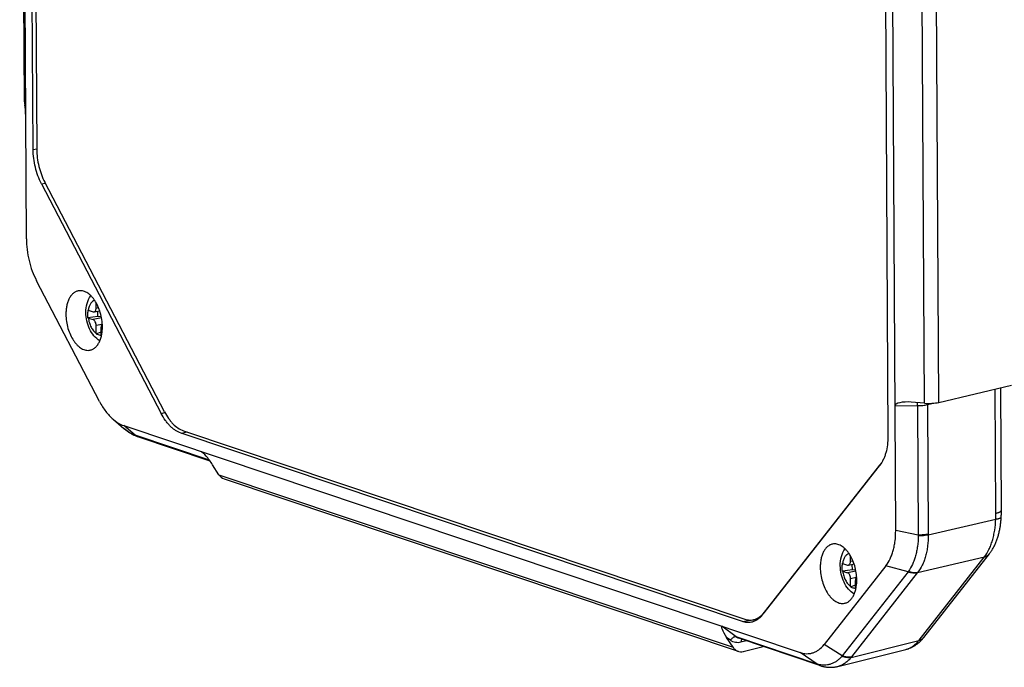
# Model space of a CAD drawing. Header units: millimetres. Extents: x 37 to 570, y 22 to 398.
# Tile 23 of 52: x 229 to 326, y 174 to 239. Entities that reach past the tile are written whole.
import ezdxf

# ---------------------------------------------------------------- set-up
doc = ezdxf.new("R2010")
doc.units = ezdxf.units.MM
doc.header["$LTSCALE"] = 32.67
doc.layers.add('00_COMPONENTS', color=7, linetype='CONTINUOUS')

msp = doc.modelspace()

# ---------------------------------------------------------------- linework, layer by layer
at = {"layer": '00_COMPONENTS', "color": 7}
for p, q in [((229.282, 216.749), (228.699, 324.143)), ((229.958, 225.623), (229.474, 314.782)), ((229.834, 314.783), (230.317, 225.637)), ((228.622, 312.075), (229.065, 230.445)), ((315.661, 187.777), (315.078, 295.171)), ((314.402, 286.296), (314.886, 197.137)), ((229.067, 230.427), (229.132, 230.069)), ((230.789, 222.208), (242.68, 199.413)), ((243.008, 199.567), (231.113, 222.371)), ((236.553, 200.593), (230.294, 212.591)), ((236.215, 209.875), (236.212, 210.412)), ((235.404, 209.279), (235.403, 209.472)), ((235.403, 209.408), (235.403, 209.472)), ((235.43, 209.656), (235.915, 209.493)), ((236.011, 209.486), (236.576, 209.599)), ((236.401, 209.03), (236.398, 209.564)), ((236.401, 209.03), (235.407, 208.893)), ((235.434, 208.883), (235.92, 208.72)), ((236.739, 208.995), (236.401, 209.03)), ((236.229, 207.359), (236.224, 208.136)), ((236.23, 207.315), (236.71, 207.515)), ((236.712, 207.197), (236.708, 207.974)), ((236.699, 207.157), (236.713, 207.153)), ((319.942, 200.509), (327.183, 202.204)), ((318.523, 200.423), (317.202, 200.529)), ((237.896, 198.831), (238.97, 197.909)), ((238.955, 198.206), (306.154, 175.667)), ((244.896, 197.692), (300.676, 178.982)), ((240.279, 197.134), (240.297, 197.128)), ((240.297, 197.128), (240.326, 197.118)), ((240.326, 197.118), (247.516, 194.706)), ((300.443, 178.74), (244.654, 197.452)), ((248.422, 193.324), (247.789, 194.305)), ((302.402, 179.382), (314.089, 194.268)), ((314.241, 194.488), (302.55, 179.596)), ((248.928, 192.92), (300.001, 175.789)), ((311.17, 184.734), (311.167, 185.272)), ((318.46, 177.174), (324.968, 185.465)), ((314.69, 184.284), (308.539, 176.448)), ((310.358, 184.138), (310.357, 184.331)), ((310.358, 184.138), (310.358, 184.203)), ((310.384, 184.515), (310.87, 184.352)), ((310.966, 184.345), (311.531, 184.459)), ((311.355, 183.889), (311.353, 184.423)), ((311.355, 183.889), (310.361, 183.752)), ((310.388, 183.743), (310.874, 183.58)), ((311.183, 182.219), (311.179, 182.995)), ((311.694, 183.854), (311.355, 183.889)), ((311.184, 182.174), (311.665, 182.374)), ((311.654, 182.017), (311.668, 182.012)), ((311.667, 182.057), (311.663, 182.833)), ((302.056, 179.027), (301.521, 178.919)), ((299.5, 176.192), (298.866, 177.173)), ((308.114, 174.381), (300.062, 177.082)), ((300.062, 177.082), (300.062, 177.082)), ((300.523, 175.773), (302.494, 176.266)), ((308.114, 174.381), (308.143, 174.371)), ((308.143, 174.371), (308.171, 174.362))]:
    msp.add_line(p, q, dxfattribs=at)
at = {"layer": '00_COMPONENTS', "color": 4}
for p, q in [((228.624, 312.057), (229.067, 230.427)), ((318.523, 200.423), (318.08, 282.053)), ((319.942, 200.509), (319.499, 282.116)), ((229.958, 225.623), (230.317, 225.695)), ((230.789, 222.208), (231.159, 222.282)), ((236.215, 209.875), (236.454, 209.923)), ((236.759, 208.889), (235.92, 208.72)), ((236.77, 208.245), (236.224, 208.136)), ((325.614, 189.496), (325.547, 201.821)), ((315.594, 200.167), (317.841, 200.181)), ((317.841, 200.181), (317.91, 187.327)), ((318.811, 200.287), (319.409, 200.427)), ((318.811, 200.287), (318.881, 187.419)), ((242.68, 199.413), (243.051, 199.487)), ((240.089, 197.245), (238.955, 198.206)), ((238.974, 197.906), (238.97, 197.909)), ((247.47, 194.77), (240.089, 197.245)), ((244.654, 197.452), (245.252, 197.572)), ((246.708, 195.606), (246.885, 195.474)), ((314.241, 194.488), (314.244, 194.489)), ((248.422, 193.324), (299.5, 176.192)), ((318.882, 187.348), (325.599, 188.918)), ((317.91, 187.327), (315.661, 187.777)), ((317.843, 183.608), (324.475, 185.158)), ((317.981, 176.886), (324.464, 185.144)), ((324.464, 185.144), (324.475, 185.158)), ((311.17, 184.734), (311.409, 184.782)), ((316.895, 183.674), (314.69, 184.284)), ((316.895, 183.674), (310.348, 175.334)), ((311.714, 183.749), (310.874, 183.58)), ((311.724, 183.105), (311.179, 182.995)), ((317.811, 183.568), (311.263, 175.228)), ((302.574, 179.601), (302.55, 179.596)), ((299.81, 177.214), (298.401, 178.267)), ((300.443, 178.74), (301.191, 178.89)), ((299.259, 176.88), (298.866, 177.173)), ((307.853, 174.517), (299.81, 177.214)), ((300.842, 176.82), (300.29, 176.682)), ((310.348, 175.334), (308.539, 176.448)), ((311.233, 175.188), (317.97, 176.872)), ((317.97, 176.872), (317.981, 176.886)), ((307.853, 174.517), (306.154, 175.667))]:
    msp.add_line(p, q, dxfattribs=at)
at = {"layer": '00_COMPONENTS', "color": 7}
for points in [[(326.149, 189.135), (326.153, 189.203), (326.157, 189.286), (326.16, 189.367), (326.162, 189.447), (326.164, 189.524), (326.165, 189.599), (326.166, 189.673), (326.166, 189.745), (326.1, 201.951)], [(238.97, 197.909), (239.038, 197.852), (239.103, 197.799), (239.168, 197.748), (239.233, 197.699), (239.298, 197.651), (239.364, 197.605), (239.429, 197.561), (239.495, 197.518), (239.561, 197.477), (239.627, 197.438), (239.693, 197.4), (239.76, 197.363), (239.826, 197.329), (239.893, 197.296), (239.959, 197.264), (240.026, 197.234), (240.092, 197.206), (240.159, 197.179), (240.225, 197.153), (240.279, 197.134)], [(324.968, 185.465), (325.01, 185.519), (325.06, 185.586), (325.109, 185.655), (325.157, 185.725), (325.203, 185.797), (325.249, 185.87), (325.294, 185.944), (325.338, 186.02), (325.381, 186.098), (325.423, 186.177), (325.463, 186.257), (325.503, 186.338), (325.541, 186.421), (325.579, 186.505), (325.615, 186.59), (325.65, 186.676), (325.684, 186.764), (325.716, 186.852), (325.748, 186.941), (325.778, 187.031), (325.807, 187.122), (325.835, 187.213), (325.861, 187.306), (325.887, 187.399), (325.911, 187.492), (325.934, 187.587), (325.956, 187.682), (325.977, 187.777), (325.996, 187.873), (326.015, 187.969), (326.032, 188.066), (326.048, 188.163), (326.063, 188.261), (326.077, 188.358), (326.09, 188.456), (326.102, 188.555), (326.112, 188.653), (326.122, 188.752), (326.13, 188.851), (326.138, 188.95), (326.145, 189.049), (326.149, 189.135)], [(316.685, 175.976), (316.732, 175.988), (316.794, 176.006), (316.857, 176.025), (316.919, 176.045), (316.981, 176.067), (317.043, 176.09), (317.104, 176.115), (317.165, 176.142), (317.226, 176.17), (317.287, 176.199), (317.348, 176.23), (317.408, 176.262), (317.467, 176.296), (317.527, 176.332), (317.586, 176.369), (317.645, 176.408), (317.703, 176.448), (317.761, 176.49), (317.818, 176.533), (317.875, 176.578), (317.932, 176.625), (317.988, 176.673), (318.044, 176.723), (318.099, 176.775), (318.153, 176.828), (318.207, 176.883), (318.26, 176.94), (318.313, 176.998), (318.365, 177.058), (318.417, 177.12), (318.46, 177.174)], [(308.171, 174.362), (308.229, 174.344), (308.299, 174.324), (308.369, 174.305), (308.439, 174.288), (308.509, 174.272), (308.578, 174.258), (308.648, 174.245), (308.717, 174.234), (308.785, 174.225), (308.854, 174.217), (308.922, 174.21), (308.991, 174.205), (309.059, 174.202), (309.126, 174.199), (309.194, 174.199), (309.261, 174.199), (309.328, 174.202), (309.394, 174.205), (309.461, 174.21), (309.527, 174.217), (309.592, 174.224), (309.658, 174.234), (309.723, 174.244), (309.787, 174.256), (309.851, 174.27), (309.915, 174.284), (316.685, 175.976)]]:
    msp.add_lwpolyline(points, dxfattribs=at)
for centre, radius, start, end in [((259.342, 209.593), 23.94, 179.82598, 180.28915), ((235.741, 210.585), 0.98, 249.80124, 251.47962), ((235.745, 209.813), 0.98, 249.80124, 251.47962), ((237.447, 207.366), 1.219, 180.30639, 182.39511), ((237.931, 207.204), 1.219, 180.30639, 182.39511), ((312.31, 196.004), 2.455, 321.86661, 322.4521), ((310.695, 185.445), 0.98, 249.80124, 251.47962), ((334.297, 184.452), 23.94, 179.82598, 180.28915), ((310.7, 184.672), 0.98, 249.80124, 251.47962), ((312.402, 182.225), 1.219, 180.30639, 182.39511), ((312.886, 182.063), 1.219, 180.30639, 182.39511)]:
    msp.add_arc(centre, radius, start, end, dxfattribs=at)
at = {"layer": '00_COMPONENTS', "color": 4}
for centre, radius, start, end in [((236.689, 207.79), 0.593, 272.28448, 277.58232), ((241.511, 201.275), 4.273, 249.73961, 250.56771), ((240.627, 197.96), 0.894, 246.55778, 247.13913), ((240.626, 197.958), 0.892, 247.13839, 251.45593), ((325.049, 187.052), 7.144, 177.78875, 178.50873), ((323.421, 187.444), 4.539, 180.31164, 181.21383), ((324.34, 185.956), 0.798, 319.36372, 321.38577), ((324.341, 185.956), 0.797, 321.38608, 321.96763), ((321.624, 180.393), 5.756, 144.61458, 145.24661), ((320.728, 181.277), 3.709, 141.0658, 141.85857), ((311.643, 182.649), 0.593, 272.28448, 277.58232), ((317.847, 177.681), 0.795, 319.35745, 320.37941), ((317.848, 177.68), 0.794, 320.37945, 321.38373), ((317.848, 177.68), 0.794, 321.38378, 321.86562), ((315.644, 170.662), 7.063, 138.58235, 139.10457), ((314.018, 173.065), 3.502, 141.86472, 142.68921), ((309.016, 178.194), 3.857, 252.45083, 253.29632)]:
    msp.add_arc(centre, radius, start, end, dxfattribs=at)
at = {"layer": '00_COMPONENTS', "color": 7}
for centre, major_axis, ratio, start_param, end_param in [((230.565, 230.478), (1.5, 0.035), 0.259037, 3.136915, 3.182489), ((229.136, 229.578), (-0.055, 0.652), 0.085719, -2.315118, -0.72767), ((317.178, 200.048), (1.584, -0.132), 0.302731, 7.864274, 9.451722), ((318.994, 200.818), (1.5, 0.017), 0.27434, -1.89332, -0.889756), ((247.474, 194.426), (-0.807, 1.179), 0.136664, 4.516664, 6.104112), ((249.418, 194.337), (0.511, 1.411), 0.776049, -3.674546, -3.123094), ((299.156, 177.091), (-0.797, 1.175), 0.138271, -0.179532, 1.407917), ((300.465, 177.216), (0.444, 1.433), 0.764398, -3.710479, -2.706914)]:
    msp.add_ellipse(centre, major_axis=major_axis, ratio=ratio, start_param=start_param, end_param=end_param, dxfattribs=at)
for points, knots in [([(230.789, 222.208), (230.656, 222.463), (230.42, 223.001), (230.161, 223.85), (229.999, 224.731), (229.959, 225.328), (229.958, 225.623)], [0, 0, 0, 0, 0.243518, 0.495552, 0.749855, 1, 1, 1, 1]), ([(230.317, 225.637), (230.319, 225.355), (230.357, 224.784), (230.512, 223.942), (230.759, 223.129), (230.985, 222.615), (231.113, 222.371)], [0, 0, 0, 0, 0.250145, 0.504448, 0.756482, 1, 1, 1, 1]), ([(229.282, 216.749), (229.284, 216.389), (229.333, 215.663), (229.53, 214.591), (229.844, 213.556), (230.132, 212.902), (230.294, 212.591)], [0, 0, 0, 0, 0.250145, 0.504448, 0.756482, 1, 1, 1, 1]), ([(234.436, 211.577), (234.391, 211.568), (234.303, 211.544), (234.13, 211.471), (233.926, 211.333), (233.713, 211.104), (233.533, 210.817), (233.39, 210.479), (233.287, 210.097), (233.225, 209.68), (233.213, 209.392), (233.214, 209.244)], [0, 0, 0, 0, 0.048189, 0.09694, 0.197997, 0.306818, 0.425511, 0.55487, 0.694597, 0.843559, 1, 1, 1, 1]), ([(236.841, 208.028), (236.84, 208.26), (236.802, 208.73), (236.651, 209.415), (236.413, 210.059), (236.146, 210.543), (235.899, 210.876), (235.705, 211.09), (235.501, 211.27), (235.291, 211.413), (235.076, 211.517), (234.859, 211.582), (234.645, 211.604), (234.504, 211.591), (234.436, 211.577)], [0, 0, 0, 0, 0.147148, 0.296306, 0.442007, 0.579191, 0.643355, 0.704044, 0.761073, 0.814449, 0.864403, 0.911428, 0.956291, 1, 1, 1, 1]), ([(235.2, 209.434), (235.199, 209.735), (235.266, 210.325), (235.512, 210.874), (235.682, 211.103)], [0, 0, 0, 0, 0.51415, 1, 1, 1, 1]), ([(236.586, 206.613), (236.366, 206.744), (235.966, 207.1), (235.538, 207.792), (235.269, 208.586), (235.202, 209.151), (235.2, 209.434)], [0, 0, 0, 0, 0.234738, 0.481806, 0.740296, 1, 1, 1, 1]), ([(235.915, 209.493), (235.923, 209.49), (235.954, 209.482), (235.988, 209.481), (236.011, 209.486)], [0, 0, 0, 0, 0.259498, 1, 1, 1, 1]), ([(236.011, 209.486), (236.042, 209.492), (236.104, 209.524), (236.168, 209.615), (236.207, 209.736), (236.215, 209.827), (236.215, 209.875)], [0, 0, 0, 0, 0.197217, 0.424455, 0.694816, 1, 1, 1, 1]), ([(233.214, 209.244), (233.215, 209.011), (233.253, 208.542), (233.404, 207.856), (233.642, 207.212), (233.909, 206.729), (234.156, 206.395), (234.35, 206.182), (234.554, 206.002), (234.764, 205.859), (234.979, 205.754), (235.196, 205.69), (235.41, 205.667), (235.551, 205.681), (235.619, 205.695)], [0, 0, 0, 0, 0.147148, 0.296306, 0.442007, 0.579191, 0.643355, 0.704044, 0.761073, 0.814449, 0.864403, 0.911428, 0.956291, 1, 1, 1, 1]), ([(236.224, 208.136), (236.224, 208.2), (236.207, 208.329), (236.144, 208.504), (236.05, 208.643), (235.963, 208.706), (235.92, 208.72)], [0, 0, 0, 0, 0.280027, 0.555696, 0.800326, 1, 1, 1, 1]), ([(235.619, 205.695), (235.664, 205.704), (235.752, 205.728), (235.925, 205.8), (236.13, 205.938), (236.342, 206.167), (236.522, 206.454), (236.665, 206.793), (236.768, 207.175), (236.83, 207.591), (236.842, 207.88), (236.841, 208.028)], [0, 0, 0, 0, 0.048189, 0.09694, 0.197997, 0.306818, 0.425511, 0.55487, 0.694597, 0.843559, 1, 1, 1, 1]), ([(236.829, 208.322), (236.787, 208.286), (236.722, 208.17), (236.708, 208.044), (236.708, 207.974)], [0, 0, 0, 0, 0.443405, 1, 1, 1, 1]), ([(236.23, 207.315), (236.268, 207.302), (236.425, 207.249), (236.581, 207.196), (236.699, 207.157)], [0, 0, 0, 0, 0.248832, 1, 1, 1, 1]), ([(236.553, 200.593), (236.645, 200.416), (236.839, 200.077), (237.164, 199.606), (237.513, 199.189), (237.766, 198.943), (237.896, 198.832)], [0, 0, 0, 0, 0.268701, 0.52583, 0.769913, 1, 1, 1, 1]), ([(237.896, 198.832), (238.059, 198.691), (238.393, 198.446), (238.768, 198.269), (238.955, 198.206)], [0, 0, 0, 0, 0.522205, 1, 1, 1, 1]), ([(244.654, 197.452), (244.462, 197.516), (244.181, 197.659), (243.837, 197.913), (243.579, 198.147), (243.332, 198.417), (243.013, 198.829), (242.806, 199.172), (242.68, 199.413)], [0, 0, 0, 0, 0.212764, 0.328459, 0.450627, 0.579234, 0.714019, 1, 1, 1, 1]), ([(243.008, 199.567), (243.128, 199.337), (243.326, 199.01), (243.632, 198.615), (244.066, 198.141), (244.511, 197.821), (244.896, 197.692)], [0, 0, 0, 0, 0.286907, 0.422128, 0.551151, 1, 1, 1, 1]), ([(314.886, 197.137), (314.887, 196.854), (314.858, 196.304), (314.731, 195.641), (314.576, 195.156), (314.398, 194.731), (314.223, 194.44), (314.089, 194.268)], [0, 0, 0, 0, 0.280839, 0.543556, 0.666769, 0.784011, 1, 1, 1, 1]), ([(314.69, 184.284), (314.854, 184.493), (315.066, 184.848), (315.283, 185.365), (315.422, 185.798), (315.531, 186.26), (315.635, 186.921), (315.663, 187.431), (315.661, 187.777)], [0, 0, 0, 0, 0.215951, 0.333174, 0.456362, 0.585206, 0.719211, 1, 1, 1, 1]), ([(309.391, 186.436), (309.346, 186.427), (309.257, 186.403), (309.085, 186.331), (308.88, 186.192), (308.667, 185.964), (308.488, 185.677), (308.345, 185.338), (308.242, 184.956), (308.18, 184.54), (308.168, 184.251), (308.169, 184.103)], [0, 0, 0, 0, 0.048189, 0.09694, 0.197997, 0.306818, 0.425511, 0.55487, 0.694597, 0.843559, 1, 1, 1, 1]), ([(311.796, 182.887), (311.794, 183.12), (311.757, 183.589), (311.606, 184.275), (311.368, 184.919), (311.101, 185.402), (310.853, 185.736), (310.659, 185.949), (310.456, 186.129), (310.245, 186.272), (310.03, 186.377), (309.814, 186.441), (309.599, 186.463), (309.459, 186.45), (309.391, 186.436)], [0, 0, 0, 0, 0.147148, 0.296306, 0.442007, 0.579191, 0.643355, 0.704044, 0.761073, 0.814449, 0.864403, 0.911428, 0.956291, 1, 1, 1, 1]), ([(310.155, 184.293), (310.153, 184.595), (310.22, 185.185), (310.467, 185.734), (310.637, 185.962)], [0, 0, 0, 0, 0.51415, 1, 1, 1, 1]), ([(308.169, 184.103), (308.17, 183.87), (308.208, 183.401), (308.358, 182.715), (308.597, 182.072), (308.863, 181.588), (309.111, 181.255), (309.305, 181.041), (309.508, 180.861), (309.719, 180.718), (309.934, 180.614), (310.15, 180.549), (310.365, 180.527), (310.506, 180.54), (310.574, 180.554)], [0, 0, 0, 0, 0.147148, 0.296306, 0.442007, 0.579191, 0.643355, 0.704044, 0.761073, 0.814449, 0.864403, 0.911428, 0.956291, 1, 1, 1, 1]), ([(311.541, 181.473), (311.321, 181.603), (310.92, 181.959), (310.493, 182.651), (310.223, 183.446), (310.156, 184.011), (310.155, 184.293)], [0, 0, 0, 0, 0.234738, 0.481806, 0.740296, 1, 1, 1, 1]), ([(310.87, 184.352), (310.878, 184.35), (310.909, 184.341), (310.942, 184.341), (310.966, 184.346)], [0, 0, 0, 0, 0.259498, 1, 1, 1, 1]), ([(310.966, 184.346), (310.996, 184.352), (311.058, 184.384), (311.123, 184.475), (311.162, 184.596), (311.17, 184.686), (311.17, 184.734)], [0, 0, 0, 0, 0.197217, 0.424455, 0.694816, 1, 1, 1, 1]), ([(311.137, 183.25), (311.112, 183.327), (311.049, 183.458), (310.934, 183.559), (310.874, 183.58)], [0, 0, 0, 0, 0.558884, 1, 1, 1, 1]), ([(311.179, 182.995), (311.179, 183.016), (311.175, 183.103), (311.157, 183.188), (311.137, 183.25)], [0, 0, 0, 0, 0.245309, 1, 1, 1, 1]), ([(311.784, 183.181), (311.741, 183.145), (311.677, 183.029), (311.662, 182.903), (311.663, 182.833)], [0, 0, 0, 0, 0.443405, 1, 1, 1, 1]), ([(310.574, 180.554), (310.618, 180.563), (310.707, 180.587), (310.88, 180.66), (311.084, 180.798), (311.297, 181.027), (311.476, 181.314), (311.619, 181.652), (311.723, 182.034), (311.784, 182.451), (311.796, 182.739), (311.796, 182.887)], [0, 0, 0, 0, 0.048189, 0.09694, 0.197997, 0.306818, 0.425511, 0.55487, 0.694597, 0.843559, 1, 1, 1, 1]), ([(311.184, 182.174), (311.223, 182.161), (311.379, 182.108), (311.536, 182.055), (311.654, 182.017)], [0, 0, 0, 0, 0.248832, 1, 1, 1, 1]), ([(302.402, 179.382), (302.329, 179.289), (302.175, 179.119), (301.913, 178.909), (301.629, 178.756), (301.427, 178.694), (301.325, 178.674)], [0, 0, 0, 0, 0.268455, 0.521723, 0.76383, 1, 1, 1, 1]), ([(301.521, 178.919), (301.618, 178.939), (301.811, 178.998), (302.082, 179.144), (302.334, 179.345), (302.481, 179.508), (302.55, 179.596)], [0, 0, 0, 0, 0.23617, 0.478277, 0.731545, 1, 1, 1, 1]), ([(301.325, 178.674), (301.254, 178.659), (301.109, 178.641), (300.888, 178.643), (300.664, 178.675), (300.516, 178.715), (300.443, 178.74)], [0, 0, 0, 0, 0.242672, 0.488384, 0.739988, 1, 1, 1, 1]), ([(300.676, 178.982), (300.747, 178.959), (300.888, 178.92), (301.102, 178.889), (301.314, 178.888), (301.453, 178.906), (301.521, 178.919)], [0, 0, 0, 0, 0.260012, 0.511616, 0.757328, 1, 1, 1, 1]), ([(306.154, 175.667), (306.262, 175.631), (306.48, 175.574), (306.811, 175.54), (307.136, 175.561), (307.451, 175.636), (307.753, 175.764), (308.142, 176.009), (308.392, 176.261), (308.539, 176.448)], [0, 0, 0, 0, 0.127386, 0.250063, 0.369931, 0.489143, 0.60991, 0.734297, 1, 1, 1, 1])]:
    msp.add_open_spline(points, degree=3, knots=knots, dxfattribs=at)
at = {"layer": '00_COMPONENTS', "color": 4}
for points, knots in [([(236.076, 210.63), (235.995, 210.608), (235.831, 210.521), (235.639, 210.3), (235.5, 210.003), (235.447, 209.777), (235.43, 209.656)], [0, 0, 0, 0, 0.207214, 0.437709, 0.702188, 1, 1, 1, 1]), ([(235.434, 208.883), (235.457, 208.724), (235.528, 208.413), (235.702, 207.985), (235.932, 207.624), (236.126, 207.432), (236.229, 207.359)], [0, 0, 0, 0, 0.274763, 0.540747, 0.785316, 1, 1, 1, 1]), ([(317.841, 200.181), (317.84, 200.238), (317.839, 200.337), (317.836, 200.436), (317.835, 200.478)], [0, 0, 0, 0, 0.571536, 1, 1, 1, 1]), ([(317.841, 200.181), (318.013, 200.183), (318.265, 200.196), (318.588, 200.24), (318.74, 200.27), (318.811, 200.287)], [0, 0, 0, 0, 0.527517, 0.77407, 1, 1, 1, 1]), ([(318.811, 200.287), (318.811, 200.298), (318.811, 200.338), (318.815, 200.378), (318.82, 200.408)], [0, 0, 0, 0, 0.257026, 1, 1, 1, 1]), ([(240.031, 197.266), (239.844, 197.335), (239.471, 197.52), (239.136, 197.767), (238.974, 197.906)], [0, 0, 0, 0, 0.481417, 1, 1, 1, 1]), ([(240.279, 197.134), (240.235, 197.15), (240.148, 197.188), (240.069, 197.238), (240.031, 197.266)], [0, 0, 0, 0, 0.497765, 1, 1, 1, 1]), ([(240.271, 197.14), (240.255, 197.147), (240.192, 197.176), (240.131, 197.214), (240.089, 197.245)], [0, 0, 0, 0, 0.248609, 1, 1, 1, 1]), ([(325.614, 189.496), (325.655, 189.505), (325.734, 189.523), (325.843, 189.556), (325.938, 189.591), (326.018, 189.629), (326.082, 189.668), (326.129, 189.71), (326.159, 189.753), (326.166, 189.785), (326.166, 189.8)], [0, 0, 0, 0, 0.191152, 0.364345, 0.518093, 0.651425, 0.764122, 0.857167, 0.933627, 1, 1, 1, 1]), ([(324.475, 185.158), (324.652, 185.383), (324.882, 185.764), (325.123, 186.32), (325.28, 186.785), (325.407, 187.283), (325.538, 187.994), (325.586, 188.545), (325.599, 188.918)], [0, 0, 0, 0, 0.215218, 0.332414, 0.455721, 0.584756, 0.718974, 1, 1, 1, 1]), ([(325.599, 188.918), (325.602, 188.966), (325.611, 189.159), (325.615, 189.352), (325.614, 189.496)], [0, 0, 0, 0, 0.251019, 1, 1, 1, 1]), ([(325.599, 188.918), (325.64, 188.923), (325.716, 188.934), (325.824, 188.954), (325.918, 188.978), (325.998, 189.004), (326.061, 189.032), (326.103, 189.059), (326.127, 189.083), (326.139, 189.099), (326.147, 189.117), (326.149, 189.129), (326.149, 189.135)], [0, 0, 0, 0, 0.197823, 0.376159, 0.533363, 0.668267, 0.780388, 0.870374, 0.907906, 0.941263, 0.971485, 1, 1, 1, 1]), ([(317.907, 187.238), (317.898, 186.893), (317.859, 186.384), (317.746, 185.726), (317.636, 185.263), (317.498, 184.829), (317.288, 184.306), (317.086, 183.944), (316.932, 183.726)], [0, 0, 0, 0, 0.279907, 0.413635, 0.542381, 0.665698, 0.783221, 1, 1, 1, 1]), ([(318.882, 187.348), (318.89, 186.98), (318.866, 186.434), (318.759, 185.728), (318.644, 185.233), (318.494, 184.769), (318.257, 184.213), (318.023, 183.832), (317.843, 183.608)], [0, 0, 0, 0, 0.279444, 0.412928, 0.541433, 0.66457, 0.782085, 1, 1, 1, 1]), ([(318.882, 187.348), (318.81, 187.331), (318.658, 187.3), (318.334, 187.255), (318.08, 187.24), (317.907, 187.238)], [0, 0, 0, 0, 0.225891, 0.472508, 1, 1, 1, 1]), ([(318.881, 187.419), (318.809, 187.404), (318.658, 187.377), (318.335, 187.339), (318.082, 187.328), (317.91, 187.327)], [0, 0, 0, 0, 0.225437, 0.4719, 1, 1, 1, 1]), ([(311.031, 185.49), (310.949, 185.467), (310.785, 185.381), (310.594, 185.159), (310.455, 184.862), (310.402, 184.636), (310.384, 184.515)], [0, 0, 0, 0, 0.207214, 0.437709, 0.702188, 1, 1, 1, 1]), ([(324.464, 185.144), (324.514, 185.156), (324.61, 185.187), (324.743, 185.254), (324.861, 185.341), (324.926, 185.411), (324.956, 185.448)], [0, 0, 0, 0, 0.261176, 0.513122, 0.758339, 1, 1, 1, 1]), ([(324.475, 185.158), (324.522, 185.17), (324.613, 185.198), (324.739, 185.26), (324.852, 185.339), (324.916, 185.403), (324.945, 185.437)], [0, 0, 0, 0, 0.260818, 0.512917, 0.758415, 1, 1, 1, 1]), ([(310.388, 183.743), (310.411, 183.583), (310.482, 183.273), (310.656, 182.844), (310.886, 182.484), (311.081, 182.292), (311.183, 182.219)], [0, 0, 0, 0, 0.274763, 0.540747, 0.785316, 1, 1, 1, 1]), ([(317.811, 183.568), (317.741, 183.551), (317.593, 183.531), (317.363, 183.54), (317.127, 183.586), (316.972, 183.641), (316.895, 183.674)], [0, 0, 0, 0, 0.231112, 0.47548, 0.732442, 1, 1, 1, 1]), ([(317.843, 183.608), (317.773, 183.592), (317.626, 183.573), (317.397, 183.585), (317.162, 183.636), (317.008, 183.692), (316.932, 183.726)], [0, 0, 0, 0, 0.230043, 0.474064, 0.731407, 1, 1, 1, 1]), ([(299.81, 177.214), (299.789, 177.221), (299.743, 177.229), (299.657, 177.221), (299.552, 177.183), (299.44, 177.107), (299.338, 177.005), (299.283, 176.923), (299.259, 176.88)], [0, 0, 0, 0, 0.095389, 0.199724, 0.375758, 0.57351, 0.785195, 1, 1, 1, 1]), ([(300.062, 177.082), (300.017, 177.097), (299.929, 177.135), (299.848, 177.186), (299.81, 177.214)], [0, 0, 0, 0, 0.496832, 1, 1, 1, 1]), ([(317.97, 176.872), (318.019, 176.884), (318.115, 176.914), (318.248, 176.981), (318.365, 177.067), (318.431, 177.137), (318.46, 177.174)], [0, 0, 0, 0, 0.261217, 0.51317, 0.758369, 1, 1, 1, 1]), ([(317.981, 176.886), (318.027, 176.897), (318.118, 176.926), (318.245, 176.987), (318.357, 177.066), (318.421, 177.129), (318.45, 177.163)], [0, 0, 0, 0, 0.26087, 0.512972, 0.758443, 1, 1, 1, 1]), ([(300.29, 176.682), (300.2, 176.659), (300.018, 176.633), (299.745, 176.653), (299.486, 176.734), (299.331, 176.826), (299.259, 176.88)], [0, 0, 0, 0, 0.256128, 0.504884, 0.751082, 1, 1, 1, 1]), ([(300.358, 176.982), (300.332, 176.943), (300.305, 176.871), (300.29, 176.768), (300.289, 176.711), (300.29, 176.682)], [0, 0, 0, 0, 0.457812, 0.720264, 1, 1, 1, 1]), ([(316.685, 175.976), (316.805, 176.006), (317.044, 176.091), (317.38, 176.287), (317.694, 176.549), (317.881, 176.758), (317.97, 176.872)], [0, 0, 0, 0, 0.232783, 0.474328, 0.728987, 1, 1, 1, 1]), ([(310.305, 175.286), (310.225, 175.193), (310.058, 175.02), (309.784, 174.799), (309.494, 174.624), (309.191, 174.498), (308.877, 174.421), (308.555, 174.395), (308.229, 174.419), (308.014, 174.468), (307.908, 174.5)], [0, 0, 0, 0, 0.137304, 0.268096, 0.393548, 0.515158, 0.63477, 0.754206, 0.875368, 1, 1, 1, 1]), ([(311.233, 175.188), (311.146, 175.075), (310.963, 174.865), (310.648, 174.604), (310.307, 174.407), (310.062, 174.321), (309.939, 174.29)], [0, 0, 0, 0, 0.266179, 0.51892, 0.761931, 1, 1, 1, 1]), ([(311.233, 175.188), (311.161, 175.17), (311.012, 175.148), (310.779, 175.154), (310.54, 175.199), (310.383, 175.253), (310.305, 175.286)], [0, 0, 0, 0, 0.232039, 0.476732, 0.733377, 1, 1, 1, 1]), ([(311.263, 175.228), (311.193, 175.211), (311.045, 175.19), (310.816, 175.199), (310.579, 175.246), (310.424, 175.301), (310.348, 175.334)], [0, 0, 0, 0, 0.231112, 0.47548, 0.732442, 1, 1, 1, 1]), ([(308.107, 174.383), (308.062, 174.399), (307.973, 174.436), (307.892, 174.488), (307.853, 174.517)], [0, 0, 0, 0, 0.497446, 1, 1, 1, 1]), ([(308.171, 174.362), (308.124, 174.378), (308.032, 174.416), (307.947, 174.47), (307.908, 174.5)], [0, 0, 0, 0, 0.496979, 1, 1, 1, 1])]:
    msp.add_open_spline(points, degree=3, knots=knots, dxfattribs=at)
at = {"layer": '00_COMPONENTS', "color": 7}
for points in [[(235.407, 208.893), (235.405, 209.021), (235.404, 209.15), (235.404, 209.279)], [(310.361, 183.752), (310.359, 183.881), (310.359, 184.01), (310.358, 184.138)]]:
    msp.add_open_spline(points, degree=3, dxfattribs=at)

doc.saveas('drawing.dxf')
